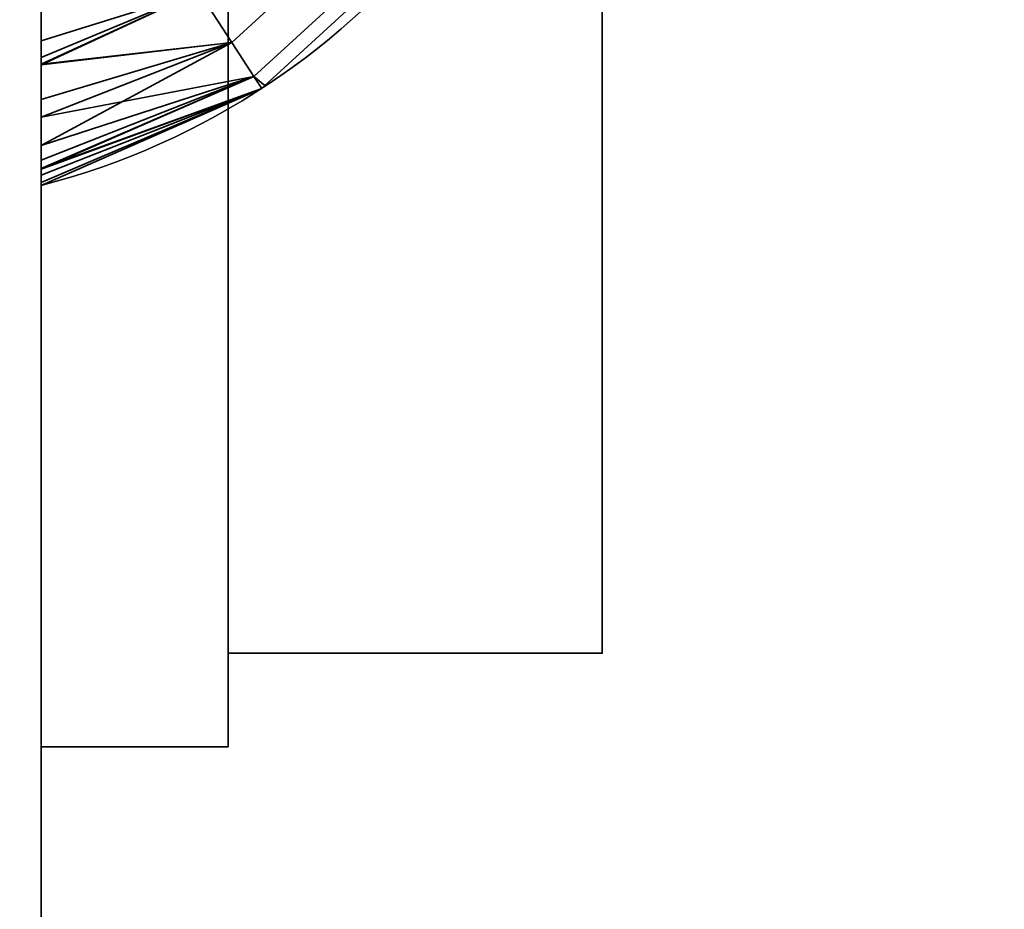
# Model space of a CAD drawing. Header units: millimetres. Extents: x -603 to 3703, y -115 to 249.
# Tile 249 of 256: x 434.39 to 439.65, y -27.67 to -22.91. Entities that reach past the tile are written whole.
import ezdxf

# ---------------------------------------------------------------- set-up
doc = ezdxf.new("R2010")
doc.units = ezdxf.units.MM
doc.layers.add('151', color=7, linetype='Continuous', true_color=0xffffff)

# ---------------------------------------------------------------- blocks, each defined once
blk = doc.blocks.new('UG_SURFACE_070')
at = {"layer": '151', "color": 252, "linetype": 'Continuous', "lineweight": 35}
for points in [[(434.2716, -7.8, 1529.3981), (434.2716, -31.8, 1529.3981), (434.5, -31.8, 1528.25), (434.5, -7.8, 1528.25)], [(434.5, -7.8, 1495.25), (434.5, -31.8, 1495.25), (434.2716, -31.8, 1494.102), (434.2716, -7.8, 1494.102)], [(434.5, -22.7554, 1524.75), (434.5, -16.8446, 1524.75), (434.5, -7.8, 1528.25), (434.5, -31.8, 1528.25)], [(434.5, -31.8, 1495.25), (434.5, -7.8, 1495.25), (434.5, -16.8446, 1498.75), (434.5, -22.7554, 1498.75)], [(434.5, -22.7554, 1502.75), (434.5, -16.8446, 1502.75), (434.5, -12.8, 1504.75), (434.5, -26.8, 1504.75)], [(434.5, -26.8, 1518.75), (434.5, -12.8, 1518.75), (434.5, -16.8446, 1520.75), (434.5, -22.7554, 1520.75)], [(435.5, -12.8, 1518.75), (434.5, -12.8, 1518.75), (434.5, -26.8, 1518.75), (435.5, -26.8, 1518.75)], [(435.5, -26.8, 1504.75), (434.5, -26.8, 1504.75), (434.5, -12.8, 1504.75), (435.5, -12.8, 1504.75)], [(435.5, -12.8, 1518.75), (435.5, -26.8, 1518.75), (435.5, -26.3, 1516.25), (435.5, -13.3, 1516.25)], [(435.5, -26.8, 1504.75), (435.5, -12.8, 1504.75), (435.5, -13.3, 1507.25), (435.5, -26.3, 1507.25)], [(435.5, -26.3, 1516.25), (437.5, -26.3, 1516.25), (437.5, -13.3, 1516.25), (435.5, -13.3, 1516.25)], [(435.5, -13.3, 1507.25), (437.5, -13.3, 1507.25), (437.5, -26.3, 1507.25), (435.5, -26.3, 1507.25)], [(437.5, -13.3, 1516.25), (437.5, -26.3, 1516.25), (437.5, -20.4237, 1514.6844), (437.5, -19.1763, 1514.6844)], [(437.5, -26.3, 1507.25), (437.5, -13.3, 1507.25), (437.5, -19.8, 1508.75), (437.5, -21.0202, 1509.0094)], [(437.5, -26.3, 1516.25), (437.5, -21.5634, 1514.1771), (437.5, -20.4237, 1514.6844)], [(437.5, -26.3, 1507.25), (437.5, -21.0202, 1509.0094), (437.5, -22.0294, 1509.7426)], [(437.5, -26.3, 1516.25), (437.5, -22.3981, 1513.25), (437.5, -21.5634, 1514.1771)], [(435.52, -23.0354, 1502.4571), (436.4217, -22.2087, 1502.4571), (436.166, -22.009, 1502.6739), (435.3432, -22.7634, 1502.6739)], [(436.4217, -22.2087, 1499.0429), (435.52, -23.0354, 1499.0429), (435.3432, -22.7634, 1498.8261), (436.166, -22.009, 1498.8261)], [(436.4217, -22.2087, 1521.0429), (435.52, -23.0354, 1521.0429), (435.3432, -22.7634, 1520.8261), (436.166, -22.009, 1520.8261)], [(435.52, -23.0354, 1524.4571), (436.4217, -22.2087, 1524.4571), (436.166, -22.009, 1524.6739), (435.3432, -22.7634, 1524.6739)], [(437.5, -26.3, 1507.25), (437.5, -22.0294, 1509.7426), (437.5, -22.6532, 1510.8229)], [(435.6382, -23.2172, 1502.1327), (436.5926, -22.3421, 1502.1327), (436.4217, -22.2087, 1502.4571), (435.52, -23.0354, 1502.4571)], [(436.5926, -22.3421, 1499.3674), (435.6382, -23.2172, 1499.3674), (435.52, -23.0354, 1499.0429), (436.4217, -22.2087, 1499.0429)], [(436.5926, -22.3421, 1521.3673), (435.6382, -23.2172, 1521.3673), (435.52, -23.0354, 1521.0429), (436.4217, -22.2087, 1521.0429)], [(435.6382, -23.2172, 1524.1327), (436.5926, -22.3421, 1524.1327), (436.4217, -22.2087, 1524.4571), (435.52, -23.0354, 1524.4571)], [(435.6969, -23.2652, 1501.75), (436.6526, -22.389, 1501.75), (436.5926, -22.3421, 1502.1327), (435.6382, -23.2172, 1502.1327)], [(435.6382, -23.2172, 1499.3674), (436.5926, -22.3421, 1499.3674), (436.6526, -22.389, 1499.75), (435.6969, -23.2652, 1499.75)], [(435.6382, -23.2172, 1521.3673), (436.5926, -22.3421, 1521.3673), (436.6526, -22.389, 1521.75), (435.6969, -23.2652, 1521.75)], [(435.6969, -23.2652, 1523.7499), (436.6526, -22.389, 1523.7499), (436.5926, -22.3421, 1524.1327), (435.6382, -23.2172, 1524.1327)], [(436.6526, -22.389, 1523.7499), (435.6969, -23.2652, 1523.7499), (435.6969, -23.2652, 1521.75), (436.6526, -22.389, 1521.75)], [(436.6526, -22.389, 1501.75), (435.6969, -23.2652, 1501.75), (435.6969, -23.2652, 1499.75), (436.6526, -22.389, 1499.75)], [(437.5, -22.7836, 1512.0636), (437.5, -22.3981, 1513.25), (437.5, -26.3, 1516.25)], [(437.5, -22.6532, 1510.8229), (437.5, -22.7836, 1512.0636), (437.5, -26.3, 1516.25), (437.5, -26.3, 1507.25)], [(434.5, -31.8, 1528.25), (434.5, -23.0277, 1524.7161), (434.5, -22.7554, 1524.75)], [(434.5, -26.8, 1504.75), (434.5, -23.0277, 1502.7162), (434.5, -22.7554, 1502.75)], [(434.5, -22.7554, 1520.75), (434.5, -23.1155, 1520.8101), (434.5, -26.8, 1518.75)], [(434.5, -22.7554, 1498.75), (434.5, -23.1155, 1498.8102), (434.5, -31.8, 1495.25)], [(434.5, -22.7554, 1502.75), (434.5, -23.0277, 1502.7162), (435.3432, -22.7634, 1502.6739)], [(435.3432, -22.7634, 1498.8261), (434.5, -23.1155, 1498.8102), (434.5, -22.7554, 1498.75)], [(435.3432, -22.7634, 1520.8261), (434.5, -23.1155, 1520.8101), (434.5, -22.7554, 1520.75)], [(434.5, -22.7554, 1524.75), (434.5, -23.0277, 1524.7161), (435.3432, -22.7634, 1524.6739)], [(435.52, -23.0354, 1502.4571), (435.3432, -22.7634, 1502.6739), (434.5, -23.1523, 1502.6622)], [(434.5, -23.0277, 1502.7162), (434.5, -23.1523, 1502.6622), (435.3432, -22.7634, 1502.6739)], [(435.3432, -22.7634, 1498.8261), (434.5, -23.1547, 1498.832), (434.5, -23.1155, 1498.8102)], [(434.5, -23.1547, 1498.832), (435.3432, -22.7634, 1498.8261), (435.52, -23.0354, 1499.0429)], [(435.3432, -22.7634, 1520.8261), (434.5, -23.1547, 1520.8319), (434.5, -23.1155, 1520.8101)], [(434.5, -23.1547, 1520.8319), (435.3432, -22.7634, 1520.8261), (435.52, -23.0354, 1521.0429)], [(435.52, -23.0354, 1524.4571), (435.3432, -22.7634, 1524.6739), (434.5, -23.1523, 1524.6621)], [(434.5, -23.0277, 1524.7161), (434.5, -23.1523, 1524.6621), (435.3432, -22.7634, 1524.6739)], [(434.5, -23.1523, 1524.6621), (434.5, -23.0277, 1524.7161), (434.5, -31.8, 1528.25)], [(434.5, -23.1523, 1502.6622), (434.5, -23.0277, 1502.7162), (434.5, -26.8, 1504.75)], [(434.5, -23.1523, 1502.6622), (434.5, -23.3406, 1502.5805), (435.52, -23.0354, 1502.4571)], [(435.6382, -23.2172, 1502.1327), (435.52, -23.0354, 1502.4571), (434.5, -23.5862, 1502.3588)], [(434.5, -23.3406, 1502.5805), (434.5, -23.5862, 1502.3588), (435.52, -23.0354, 1502.4571)], [(435.52, -23.0354, 1499.0429), (434.5, -23.435, 1498.988), (434.5, -23.1547, 1498.832)], [(434.5, -23.435, 1498.988), (435.52, -23.0354, 1499.0429), (435.6382, -23.2172, 1499.3674)], [(435.52, -23.0354, 1521.0429), (434.5, -23.435, 1520.9881), (434.5, -23.1547, 1520.8319)], [(434.5, -23.435, 1520.9881), (435.52, -23.0354, 1521.0429), (435.6382, -23.2172, 1521.3673)], [(434.5, -23.1523, 1524.6621), (434.5, -23.3406, 1524.5805), (435.52, -23.0354, 1524.4571)], [(435.6382, -23.2172, 1524.1327), (435.52, -23.0354, 1524.4571), (434.5, -23.5862, 1524.3587)], [(434.5, -23.3406, 1524.5805), (434.5, -23.5862, 1524.3587), (435.52, -23.0354, 1524.4571)], [(434.5, -26.8, 1518.75), (434.5, -23.1155, 1520.8101), (434.5, -23.1547, 1520.8319)], [(434.5, -31.8, 1495.25), (434.5, -23.1155, 1498.8102), (434.5, -23.1547, 1498.832)], [(434.5, -31.8, 1528.25), (434.5, -23.3406, 1524.5805), (434.5, -23.1523, 1524.6621)], [(434.5, -26.8, 1504.75), (434.5, -23.3406, 1502.5805), (434.5, -23.1523, 1502.6622)], [(434.5, -23.1547, 1520.8319), (434.5, -23.435, 1520.9881), (434.5, -26.8, 1518.75)], [(434.5, -23.1547, 1498.832), (434.5, -23.435, 1498.988), (434.5, -31.8, 1495.25)], [(435.6796, -23.281, 1501.75), (435.6382, -23.2172, 1502.1327), (434.5, -23.7136, 1502.1287)], [(434.5, -23.5862, 1502.3588), (434.5, -23.7136, 1502.1287), (435.6382, -23.2172, 1502.1327)], [(435.6382, -23.2172, 1499.3674), (434.5, -23.6642, 1499.2547), (434.5, -23.435, 1498.988)], [(435.6382, -23.2172, 1499.3674), (434.5, -23.7084, 1499.3719), (434.5, -23.6642, 1499.2547)], [(434.5, -23.7084, 1499.3719), (435.6382, -23.2172, 1499.3674), (435.6796, -23.281, 1499.75)], [(435.6382, -23.2172, 1521.3673), (434.5, -23.6642, 1521.2547), (434.5, -23.435, 1520.9881)], [(435.6382, -23.2172, 1521.3673), (434.5, -23.7084, 1521.3718), (434.5, -23.6642, 1521.2547)], [(434.5, -23.7084, 1521.3718), (435.6382, -23.2172, 1521.3673), (435.6796, -23.281, 1521.75)], [(435.6796, -23.281, 1523.7499), (435.6382, -23.2172, 1524.1327), (434.5, -23.7136, 1524.1288)], [(434.5, -23.5862, 1524.3587), (434.5, -23.7136, 1524.1288), (435.6382, -23.2172, 1524.1327)], [(435.6382, -23.2172, 1502.1327), (435.6796, -23.281, 1501.75), (435.6969, -23.2652, 1501.75)], [(435.6969, -23.2652, 1499.75), (435.6796, -23.281, 1499.75), (435.6382, -23.2172, 1499.3674)], [(435.6969, -23.2652, 1521.75), (435.6796, -23.281, 1521.75), (435.6382, -23.2172, 1521.3673)], [(435.6382, -23.2172, 1524.1327), (435.6796, -23.281, 1523.7499), (435.6969, -23.2652, 1523.7499)], [(435.6796, -23.281, 1521.75), (435.6969, -23.2652, 1521.75), (435.6969, -23.2652, 1523.7499), (435.6796, -23.281, 1523.7499)], [(435.6796, -23.281, 1499.75), (435.6969, -23.2652, 1499.75), (435.6969, -23.2652, 1501.75), (435.6796, -23.281, 1501.75)], [(434.5, -23.7136, 1502.1287), (434.5, -23.7448, 1502.0726), (435.6796, -23.281, 1501.75)], [(434.5, -23.7448, 1502.0726), (434.5, -23.8, 1501.75), (435.6796, -23.281, 1501.75)], [(435.6796, -23.281, 1499.75), (434.5, -23.7832, 1499.5703), (434.5, -23.7084, 1499.3719)], [(435.6796, -23.281, 1499.75), (434.5, -23.8, 1499.75), (434.5, -23.7832, 1499.5703)], [(435.6796, -23.281, 1521.75), (434.5, -23.7832, 1521.5702), (434.5, -23.7084, 1521.3718)], [(435.6796, -23.281, 1521.75), (434.5, -23.8, 1521.75), (434.5, -23.7832, 1521.5702)], [(434.5, -23.7136, 1524.1288), (434.5, -23.7448, 1524.0726), (435.6796, -23.281, 1523.7499)], [(434.5, -23.7448, 1524.0726), (434.5, -23.8, 1523.7499), (435.6796, -23.281, 1523.7499)], [(435.6796, -23.281, 1523.7499), (434.5, -23.8, 1523.7499), (434.5, -23.8, 1521.75), (435.6796, -23.281, 1521.75)], [(435.6796, -23.281, 1501.75), (434.5, -23.8, 1501.75), (434.5, -23.8, 1499.75), (435.6796, -23.281, 1499.75)], [(434.5, -31.8, 1528.25), (434.5, -23.5862, 1524.3587), (434.5, -23.3406, 1524.5805)], [(434.5, -26.8, 1504.75), (434.5, -23.5862, 1502.3588), (434.5, -23.3406, 1502.5805)], [(434.5, -26.8, 1518.75), (434.5, -23.435, 1520.9881), (434.5, -23.6642, 1521.2547)], [(434.5, -31.8, 1495.25), (434.5, -23.435, 1498.988), (434.5, -23.6642, 1499.2547)], [(434.5, -23.7136, 1524.1288), (434.5, -23.5862, 1524.3587), (434.5, -31.8, 1528.25)], [(434.5, -23.7136, 1502.1287), (434.5, -23.5862, 1502.3588), (434.5, -26.8, 1504.75)], [(434.5, -26.8, 1518.75), (434.5, -23.6642, 1521.2547), (434.5, -23.7084, 1521.3718)], [(434.5, -31.8, 1495.25), (434.5, -23.6642, 1499.2547), (434.5, -23.7084, 1499.3719)], [(434.5, -23.7084, 1521.3718), (434.5, -23.7832, 1521.5702), (434.5, -26.8, 1518.75)], [(434.5, -23.7084, 1499.3719), (434.5, -23.7832, 1499.5703), (434.5, -31.8, 1495.25)], [(434.5, -31.8, 1528.25), (434.5, -23.7448, 1524.0726), (434.5, -23.7136, 1524.1288)], [(434.5, -26.8, 1504.75), (434.5, -23.7448, 1502.0726), (434.5, -23.7136, 1502.1287)], [(434.5, -23.8, 1523.7499), (434.5, -23.7448, 1524.0726), (434.5, -31.8, 1528.25)], [(434.5, -23.8, 1501.75), (434.5, -23.7448, 1502.0726), (434.5, -26.8, 1504.75)], [(434.5, -31.8, 1528.25), (434.5, -26.8, 1518.75), (434.5, -23.7832, 1521.5702), (434.5, -23.8, 1521.75)], [(434.5, -31.8, 1495.25), (434.5, -23.7832, 1499.5703), (434.5, -23.8, 1499.75)], [(434.5, -23.8, 1521.75), (434.5, -23.8, 1523.7499), (434.5, -31.8, 1528.25)], [(434.5, -23.8, 1499.75), (434.5, -23.8, 1501.75), (434.5, -26.8, 1504.75), (434.5, -31.8, 1495.25)], [(435.5, -26.8, 1518.75), (435.5, -26.8, 1504.75), (435.5, -26.3, 1507.25), (435.5, -26.3, 1516.25)], [(435.5, -26.3, 1507.25), (437.5, -26.3, 1507.25), (437.5, -26.3, 1516.25), (435.5, -26.3, 1516.25)], [(434.5, -31.8, 1528.25), (434.5, -31.8, 1495.25), (434.5, -26.8, 1504.75), (434.5, -26.8, 1518.75)], [(435.5, -26.8, 1518.75), (434.5, -26.8, 1518.75), (434.5, -26.8, 1504.75), (435.5, -26.8, 1504.75)]]:
    blk.add_3dface(points, dxfattribs=at)
blk = doc.blocks.new('UG_SURFACE_074')
at = {"layer": '151', "color": 252, "linetype": 'Continuous', "lineweight": 35}
for points in [[(-468, -13.3, 2075.2499), (-468, -30.22, 2075.2499), (468, -30.22, 2075.2499), (468, -13.3, 2075.2499)], [(-466.5, -13.3, 2073.75), (466.5, -13.3, 2073.75), (466.5, -30.22, 2073.75), (-466.5, -30.22, 2073.75)]]:
    blk.add_3dface(points, dxfattribs=at)
blk = doc.blocks.new('UG_SURFACE_077')
at = {"layer": '151', "color": 252, "linetype": 'Continuous', "lineweight": 35}
for points in [[(434.2716, -7.8, 344.3981), (434.2716, -31.8, 344.3981), (434.5, -31.8, 343.25), (434.5, -7.8, 343.25)], [(434.5, -7.8, 310.25), (434.5, -31.8, 310.25), (434.2716, -31.8, 309.1019), (434.2716, -7.8, 309.1019)], [(434.5, -22.7554, 339.75), (434.5, -16.8446, 339.75), (434.5, -7.8, 343.25), (434.5, -31.8, 343.25)], [(434.5, -31.8, 310.25), (434.5, -7.8, 310.25), (434.5, -16.8446, 313.75), (434.5, -22.7554, 313.75)], [(434.5, -22.7554, 317.75), (434.5, -16.8446, 317.75), (434.5, -12.8, 319.75), (434.5, -26.8, 319.75)], [(434.5, -26.8, 333.75), (434.5, -12.8, 333.75), (434.5, -16.8446, 335.75), (434.5, -22.7554, 335.75)], [(435.5, -12.8, 333.75), (434.5, -12.8, 333.75), (434.5, -26.8, 333.75), (435.5, -26.8, 333.75)], [(435.5, -26.8, 319.75), (434.5, -26.8, 319.75), (434.5, -12.8, 319.75), (435.5, -12.8, 319.75)], [(435.5, -12.8, 333.75), (435.5, -26.8, 333.75), (435.5, -26.3, 331.25), (435.5, -13.3, 331.25)], [(435.5, -26.8, 319.75), (435.5, -12.8, 319.75), (435.5, -13.3, 322.25), (435.5, -26.3, 322.25)], [(435.5, -26.3, 331.25), (437.5, -26.3, 331.25), (437.5, -13.3, 331.25), (435.5, -13.3, 331.25)], [(435.5, -13.3, 322.25), (437.5, -13.3, 322.25), (437.5, -26.3, 322.25), (435.5, -26.3, 322.25)], [(437.5, -20.4237, 329.6844), (437.5, -19.1763, 329.6844), (437.5, -13.3, 331.25), (437.5, -26.3, 331.25)], [(437.5, -26.3, 322.25), (437.5, -13.3, 322.25), (437.5, -19.8, 323.75), (437.5, -21.0202, 324.0094)], [(437.5, -26.3, 331.25), (437.5, -21.5634, 329.1771), (437.5, -20.4237, 329.6844)], [(437.5, -26.3, 322.25), (437.5, -21.0202, 324.0094), (437.5, -22.0294, 324.7426)], [(437.5, -22.3981, 328.25), (437.5, -21.5634, 329.1771), (437.5, -26.3, 331.25)], [(435.52, -23.0354, 317.4571), (436.4217, -22.2087, 317.4571), (436.166, -22.009, 317.6739), (435.3432, -22.7634, 317.6739)], [(436.4217, -22.2087, 314.0429), (435.52, -23.0354, 314.0429), (435.3432, -22.7634, 313.8261), (436.166, -22.009, 313.8261)], [(436.4217, -22.2087, 336.0429), (435.52, -23.0354, 336.0429), (435.3432, -22.7634, 335.8261), (436.166, -22.009, 335.8261)], [(435.52, -23.0354, 339.4571), (436.4217, -22.2087, 339.4571), (436.166, -22.009, 339.6739), (435.3432, -22.7634, 339.6739)], [(437.5, -22.0294, 324.7426), (437.5, -22.6532, 325.8229), (437.5, -26.3, 322.25)], [(435.6382, -23.2172, 317.1327), (436.5926, -22.3421, 317.1327), (436.4217, -22.2087, 317.4571), (435.52, -23.0354, 317.4571)], [(436.5926, -22.3421, 314.3673), (435.6382, -23.2172, 314.3673), (435.52, -23.0354, 314.0429), (436.4217, -22.2087, 314.0429)], [(436.5926, -22.3421, 336.3673), (435.6382, -23.2172, 336.3673), (435.52, -23.0354, 336.0429), (436.4217, -22.2087, 336.0429)], [(435.6382, -23.2172, 339.1327), (436.5926, -22.3421, 339.1327), (436.4217, -22.2087, 339.4571), (435.52, -23.0354, 339.4571)], [(435.6969, -23.2652, 316.75), (436.6526, -22.389, 316.75), (436.5926, -22.3421, 317.1327), (435.6382, -23.2172, 317.1327)], [(435.6382, -23.2172, 314.3673), (436.5926, -22.3421, 314.3673), (436.6526, -22.389, 314.75), (435.6969, -23.2652, 314.75)], [(435.6382, -23.2172, 336.3673), (436.5926, -22.3421, 336.3673), (436.6526, -22.389, 336.75), (435.6969, -23.2652, 336.75)], [(435.6969, -23.2652, 338.75), (436.6526, -22.389, 338.75), (436.5926, -22.3421, 339.1327), (435.6382, -23.2172, 339.1327)], [(436.6526, -22.389, 338.75), (435.6969, -23.2652, 338.75), (435.6969, -23.2652, 336.75), (436.6526, -22.389, 336.75)], [(436.6526, -22.389, 316.75), (435.6969, -23.2652, 316.75), (435.6969, -23.2652, 314.75), (436.6526, -22.389, 314.75)], [(437.5, -26.3, 331.25), (437.5, -22.7836, 327.0636), (437.5, -22.3981, 328.25)], [(437.5, -26.3, 331.25), (437.5, -26.3, 322.25), (437.5, -22.6532, 325.8229), (437.5, -22.7836, 327.0636)], [(434.5, -31.8, 343.25), (434.5, -23.0277, 339.7161), (434.5, -22.7554, 339.75)], [(434.5, -26.8, 319.75), (434.5, -23.0277, 317.7162), (434.5, -22.7554, 317.75)], [(434.5, -22.7554, 335.75), (434.5, -23.1155, 335.8102), (434.5, -26.8, 333.75)], [(434.5, -22.7554, 313.75), (434.5, -23.1155, 313.8102), (434.5, -31.8, 310.25)], [(434.5, -22.7554, 317.75), (434.5, -23.0277, 317.7162), (435.3432, -22.7634, 317.6739)], [(435.3432, -22.7634, 313.8261), (434.5, -23.1155, 313.8102), (434.5, -22.7554, 313.75)], [(435.3432, -22.7634, 335.8261), (434.5, -23.1155, 335.8102), (434.5, -22.7554, 335.75)], [(434.5, -22.7554, 339.75), (434.5, -23.0277, 339.7161), (435.3432, -22.7634, 339.6739)], [(435.52, -23.0354, 317.4571), (435.3432, -22.7634, 317.6739), (434.5, -23.1523, 317.6621)], [(434.5, -23.0277, 317.7162), (434.5, -23.1523, 317.6621), (435.3432, -22.7634, 317.6739)], [(435.3432, -22.7634, 313.8261), (434.5, -23.1547, 313.832), (434.5, -23.1155, 313.8102)], [(434.5, -23.1547, 313.832), (435.3432, -22.7634, 313.8261), (435.52, -23.0354, 314.0429)], [(435.3432, -22.7634, 335.8261), (434.5, -23.1547, 335.832), (434.5, -23.1155, 335.8102)], [(434.5, -23.1547, 335.832), (435.3432, -22.7634, 335.8261), (435.52, -23.0354, 336.0429)], [(435.52, -23.0354, 339.4571), (435.3432, -22.7634, 339.6739), (434.5, -23.1523, 339.6621)], [(434.5, -23.0277, 339.7161), (434.5, -23.1523, 339.6621), (435.3432, -22.7634, 339.6739)], [(434.5, -23.1523, 339.6621), (434.5, -23.0277, 339.7161), (434.5, -31.8, 343.25)], [(434.5, -23.1523, 317.6621), (434.5, -23.0277, 317.7162), (434.5, -26.8, 319.75)], [(434.5, -23.1523, 317.6621), (434.5, -23.3406, 317.5805), (435.52, -23.0354, 317.4571)], [(435.6382, -23.2172, 317.1327), (435.52, -23.0354, 317.4571), (434.5, -23.5862, 317.3588)], [(434.5, -23.3406, 317.5805), (434.5, -23.5862, 317.3588), (435.52, -23.0354, 317.4571)], [(435.52, -23.0354, 314.0429), (434.5, -23.435, 313.9881), (434.5, -23.1547, 313.832)], [(434.5, -23.435, 313.9881), (435.52, -23.0354, 314.0429), (435.6382, -23.2172, 314.3673)], [(435.52, -23.0354, 336.0429), (434.5, -23.435, 335.9881), (434.5, -23.1547, 335.832)], [(434.5, -23.435, 335.9881), (435.52, -23.0354, 336.0429), (435.6382, -23.2172, 336.3673)], [(434.5, -23.1523, 339.6621), (434.5, -23.3406, 339.5805), (435.52, -23.0354, 339.4571)], [(435.6382, -23.2172, 339.1327), (435.52, -23.0354, 339.4571), (434.5, -23.5862, 339.3587)], [(434.5, -23.3406, 339.5805), (434.5, -23.5862, 339.3587), (435.52, -23.0354, 339.4571)], [(434.5, -26.8, 333.75), (434.5, -23.1155, 335.8102), (434.5, -23.1547, 335.832)], [(434.5, -31.8, 310.25), (434.5, -23.1155, 313.8102), (434.5, -23.1547, 313.832)], [(434.5, -31.8, 343.25), (434.5, -23.3406, 339.5805), (434.5, -23.1523, 339.6621)], [(434.5, -26.8, 319.75), (434.5, -23.3406, 317.5805), (434.5, -23.1523, 317.6621)], [(434.5, -23.1547, 335.832), (434.5, -23.435, 335.9881), (434.5, -26.8, 333.75)], [(434.5, -23.1547, 313.832), (434.5, -23.435, 313.9881), (434.5, -31.8, 310.25)], [(435.6796, -23.281, 316.75), (435.6382, -23.2172, 317.1327), (434.5, -23.7136, 317.1287)], [(434.5, -23.5862, 317.3588), (434.5, -23.7136, 317.1287), (435.6382, -23.2172, 317.1327)], [(435.6382, -23.2172, 314.3673), (434.5, -23.6642, 314.2546), (434.5, -23.435, 313.9881)], [(435.6382, -23.2172, 314.3673), (434.5, -23.7084, 314.3719), (434.5, -23.6642, 314.2546)], [(434.5, -23.7084, 314.3719), (435.6382, -23.2172, 314.3673), (435.6796, -23.281, 314.75)], [(435.6382, -23.2172, 336.3673), (434.5, -23.6642, 336.2547), (434.5, -23.435, 335.9881)], [(435.6382, -23.2172, 336.3673), (434.5, -23.7084, 336.3718), (434.5, -23.6642, 336.2547)], [(434.5, -23.7084, 336.3718), (435.6382, -23.2172, 336.3673), (435.6796, -23.281, 336.75)], [(435.6796, -23.281, 338.75), (435.6382, -23.2172, 339.1327), (434.5, -23.7136, 339.1287)], [(434.5, -23.5862, 339.3587), (434.5, -23.7136, 339.1287), (435.6382, -23.2172, 339.1327)], [(435.6382, -23.2172, 317.1327), (435.6796, -23.281, 316.75), (435.6969, -23.2652, 316.75)], [(435.6969, -23.2652, 314.75), (435.6796, -23.281, 314.75), (435.6382, -23.2172, 314.3673)], [(435.6969, -23.2652, 336.75), (435.6796, -23.281, 336.75), (435.6382, -23.2172, 336.3673)], [(435.6382, -23.2172, 339.1327), (435.6796, -23.281, 338.75), (435.6969, -23.2652, 338.75)], [(435.6796, -23.281, 336.75), (435.6969, -23.2652, 336.75), (435.6969, -23.2652, 338.75), (435.6796, -23.281, 338.75)], [(435.6796, -23.281, 314.75), (435.6969, -23.2652, 314.75), (435.6969, -23.2652, 316.75), (435.6796, -23.281, 316.75)], [(434.5, -23.7136, 317.1287), (434.5, -23.7448, 317.0726), (435.6796, -23.281, 316.75)], [(434.5, -23.7448, 317.0726), (434.5, -23.8, 316.75), (435.6796, -23.281, 316.75)], [(435.6796, -23.281, 314.75), (434.5, -23.7832, 314.5702), (434.5, -23.7084, 314.3719)], [(435.6796, -23.281, 314.75), (434.5, -23.8, 314.75), (434.5, -23.7832, 314.5702)], [(435.6796, -23.281, 336.75), (434.5, -23.7832, 336.5702), (434.5, -23.7084, 336.3718)], [(435.6796, -23.281, 336.75), (434.5, -23.8, 336.75), (434.5, -23.7832, 336.5702)], [(434.5, -23.7136, 339.1287), (434.5, -23.7448, 339.0726), (435.6796, -23.281, 338.75)], [(434.5, -23.7448, 339.0726), (434.5, -23.8, 338.75), (435.6796, -23.281, 338.75)], [(435.6796, -23.281, 338.75), (434.5, -23.8, 338.75), (434.5, -23.8, 336.75), (435.6796, -23.281, 336.75)], [(435.6796, -23.281, 316.75), (434.5, -23.8, 316.75), (434.5, -23.8, 314.75), (435.6796, -23.281, 314.75)], [(434.5, -31.8, 343.25), (434.5, -23.5862, 339.3587), (434.5, -23.3406, 339.5805)], [(434.5, -26.8, 319.75), (434.5, -23.5862, 317.3588), (434.5, -23.3406, 317.5805)], [(434.5, -26.8, 333.75), (434.5, -23.435, 335.9881), (434.5, -23.6642, 336.2547)], [(434.5, -31.8, 310.25), (434.5, -23.435, 313.9881), (434.5, -23.6642, 314.2546)], [(434.5, -23.7136, 339.1287), (434.5, -23.5862, 339.3587), (434.5, -31.8, 343.25)], [(434.5, -23.7136, 317.1287), (434.5, -23.5862, 317.3588), (434.5, -26.8, 319.75)], [(434.5, -26.8, 333.75), (434.5, -23.6642, 336.2547), (434.5, -23.7084, 336.3718)], [(434.5, -31.8, 310.25), (434.5, -23.6642, 314.2546), (434.5, -23.7084, 314.3719)], [(434.5, -23.7084, 336.3718), (434.5, -23.7832, 336.5702), (434.5, -26.8, 333.75)], [(434.5, -23.7084, 314.3719), (434.5, -23.7832, 314.5702), (434.5, -31.8, 310.25)], [(434.5, -31.8, 343.25), (434.5, -23.7448, 339.0726), (434.5, -23.7136, 339.1287)], [(434.5, -26.8, 319.75), (434.5, -23.7448, 317.0726), (434.5, -23.7136, 317.1287)], [(434.5, -23.8, 338.75), (434.5, -23.7448, 339.0726), (434.5, -31.8, 343.25)], [(434.5, -23.8, 316.75), (434.5, -23.7448, 317.0726), (434.5, -26.8, 319.75)], [(434.5, -31.8, 343.25), (434.5, -26.8, 333.75), (434.5, -23.7832, 336.5702), (434.5, -23.8, 336.75)], [(434.5, -31.8, 310.25), (434.5, -23.7832, 314.5702), (434.5, -23.8, 314.75)], [(434.5, -23.8, 336.75), (434.5, -23.8, 338.75), (434.5, -31.8, 343.25)], [(434.5, -23.8, 314.75), (434.5, -23.8, 316.75), (434.5, -26.8, 319.75), (434.5, -31.8, 310.25)], [(435.5, -26.8, 333.75), (435.5, -26.8, 319.75), (435.5, -26.3, 322.25), (435.5, -26.3, 331.25)], [(435.5, -26.3, 322.25), (437.5, -26.3, 322.25), (437.5, -26.3, 331.25), (435.5, -26.3, 331.25)], [(434.5, -31.8, 343.25), (434.5, -31.8, 310.25), (434.5, -26.8, 319.75), (434.5, -26.8, 333.75)], [(435.5, -26.8, 333.75), (434.5, -26.8, 333.75), (434.5, -26.8, 319.75), (435.5, -26.8, 319.75)]]:
    blk.add_3dface(points, dxfattribs=at)
blk = doc.blocks.new('UG_SURFACE_080')
at = {"layer": '151', "color": 252, "linetype": 'Continuous', "lineweight": 35}
for points in [[(434.2716, -7.8, 1779.3981), (434.2716, -31.8, 1779.3981), (434.5, -31.8, 1778.25), (434.5, -7.8, 1778.25)], [(434.5, -7.8, 1745.25), (434.5, -31.8, 1745.25), (434.2716, -31.8, 1744.102), (434.2716, -7.8, 1744.102)], [(434.5, -22.7554, 1774.75), (434.5, -16.8446, 1774.75), (434.5, -7.8, 1778.25), (434.5, -31.8, 1778.25)], [(434.5, -31.8, 1745.25), (434.5, -7.8, 1745.25), (434.5, -16.8446, 1748.75), (434.5, -22.7554, 1748.75)], [(434.5, -22.7554, 1752.75), (434.5, -16.8446, 1752.75), (434.5, -12.8, 1754.75), (434.5, -26.8, 1754.75)], [(434.5, -26.8, 1768.75), (434.5, -12.8, 1768.75), (434.5, -16.8446, 1770.75), (434.5, -22.7554, 1770.75)], [(435.5, -12.8, 1768.75), (434.5, -12.8, 1768.75), (434.5, -26.8, 1768.75), (435.5, -26.8, 1768.75)], [(435.5, -26.8, 1754.75), (434.5, -26.8, 1754.75), (434.5, -12.8, 1754.75), (435.5, -12.8, 1754.75)], [(435.5, -12.8, 1768.75), (435.5, -26.8, 1768.75), (435.5, -26.3, 1766.25), (435.5, -13.3, 1766.25)], [(435.5, -26.8, 1754.75), (435.5, -12.8, 1754.75), (435.5, -13.3, 1757.25), (435.5, -26.3, 1757.25)], [(435.5, -26.3, 1766.25), (437.5, -26.3, 1766.25), (437.5, -13.3, 1766.25), (435.5, -13.3, 1766.25)], [(435.5, -13.3, 1757.25), (437.5, -13.3, 1757.25), (437.5, -26.3, 1757.25), (435.5, -26.3, 1757.25)], [(437.5, -13.3, 1766.25), (437.5, -26.3, 1766.25), (437.5, -20.4237, 1764.6844), (437.5, -19.1763, 1764.6844)], [(437.5, -26.3, 1757.25), (437.5, -13.3, 1757.25), (437.5, -19.8, 1758.75), (437.5, -21.0202, 1759.0094)], [(437.5, -26.3, 1766.25), (437.5, -21.5634, 1764.1771), (437.5, -20.4237, 1764.6844)], [(437.5, -26.3, 1757.25), (437.5, -21.0202, 1759.0094), (437.5, -22.0294, 1759.7426)], [(437.5, -26.3, 1766.25), (437.5, -22.3981, 1763.25), (437.5, -21.5634, 1764.1771)], [(435.52, -23.0354, 1752.4571), (436.4217, -22.2087, 1752.4571), (436.166, -22.009, 1752.6739), (435.3432, -22.7634, 1752.6739)], [(436.4217, -22.2087, 1749.0429), (435.52, -23.0354, 1749.0429), (435.3432, -22.7634, 1748.8261), (436.166, -22.009, 1748.8261)], [(436.4217, -22.2087, 1771.0429), (435.52, -23.0354, 1771.0429), (435.3432, -22.7634, 1770.8261), (436.166, -22.009, 1770.8261)], [(435.52, -23.0354, 1774.4571), (436.4217, -22.2087, 1774.4571), (436.166, -22.009, 1774.6739), (435.3432, -22.7634, 1774.6739)], [(437.5, -26.3, 1757.25), (437.5, -22.0294, 1759.7426), (437.5, -22.6532, 1760.8229)], [(435.6382, -23.2172, 1752.1327), (436.5926, -22.3421, 1752.1327), (436.4217, -22.2087, 1752.4571), (435.52, -23.0354, 1752.4571)], [(436.5926, -22.3421, 1749.3674), (435.6382, -23.2172, 1749.3674), (435.52, -23.0354, 1749.0429), (436.4217, -22.2087, 1749.0429)], [(436.5926, -22.3421, 1771.3673), (435.6382, -23.2172, 1771.3673), (435.52, -23.0354, 1771.0429), (436.4217, -22.2087, 1771.0429)], [(435.6382, -23.2172, 1774.1327), (436.5926, -22.3421, 1774.1327), (436.4217, -22.2087, 1774.4571), (435.52, -23.0354, 1774.4571)], [(435.6969, -23.2652, 1751.75), (436.6526, -22.389, 1751.75), (436.5926, -22.3421, 1752.1327), (435.6382, -23.2172, 1752.1327)], [(435.6382, -23.2172, 1749.3674), (436.5926, -22.3421, 1749.3674), (436.6526, -22.389, 1749.75), (435.6969, -23.2652, 1749.75)], [(435.6382, -23.2172, 1771.3673), (436.5926, -22.3421, 1771.3673), (436.6526, -22.389, 1771.75), (435.6969, -23.2652, 1771.75)], [(435.6969, -23.2652, 1773.7499), (436.6526, -22.389, 1773.7499), (436.5926, -22.3421, 1774.1327), (435.6382, -23.2172, 1774.1327)], [(436.6526, -22.389, 1773.7499), (435.6969, -23.2652, 1773.7499), (435.6969, -23.2652, 1771.75), (436.6526, -22.389, 1771.75)], [(436.6526, -22.389, 1751.75), (435.6969, -23.2652, 1751.75), (435.6969, -23.2652, 1749.75), (436.6526, -22.389, 1749.75)], [(437.5, -22.7836, 1762.0636), (437.5, -22.3981, 1763.25), (437.5, -26.3, 1766.25)], [(437.5, -22.6532, 1760.8229), (437.5, -22.7836, 1762.0636), (437.5, -26.3, 1766.25), (437.5, -26.3, 1757.25)], [(434.5, -31.8, 1778.25), (434.5, -23.0277, 1774.7161), (434.5, -22.7554, 1774.75)], [(434.5, -26.8, 1754.75), (434.5, -23.0277, 1752.7162), (434.5, -22.7554, 1752.75)], [(434.5, -22.7554, 1770.75), (434.5, -23.1155, 1770.8101), (434.5, -26.8, 1768.75)], [(434.5, -22.7554, 1748.75), (434.5, -23.1155, 1748.8102), (434.5, -31.8, 1745.25)], [(434.5, -22.7554, 1752.75), (434.5, -23.0277, 1752.7162), (435.3432, -22.7634, 1752.6739)], [(435.3432, -22.7634, 1748.8261), (434.5, -23.1155, 1748.8102), (434.5, -22.7554, 1748.75)], [(435.3432, -22.7634, 1770.8261), (434.5, -23.1155, 1770.8101), (434.5, -22.7554, 1770.75)], [(434.5, -22.7554, 1774.75), (434.5, -23.0277, 1774.7161), (435.3432, -22.7634, 1774.6739)], [(435.52, -23.0354, 1752.4571), (435.3432, -22.7634, 1752.6739), (434.5, -23.1523, 1752.6622)], [(434.5, -23.0277, 1752.7162), (434.5, -23.1523, 1752.6622), (435.3432, -22.7634, 1752.6739)], [(435.3432, -22.7634, 1748.8261), (434.5, -23.1547, 1748.832), (434.5, -23.1155, 1748.8102)], [(434.5, -23.1547, 1748.832), (435.3432, -22.7634, 1748.8261), (435.52, -23.0354, 1749.0429)], [(435.3432, -22.7634, 1770.8261), (434.5, -23.1547, 1770.8319), (434.5, -23.1155, 1770.8101)], [(434.5, -23.1547, 1770.8319), (435.3432, -22.7634, 1770.8261), (435.52, -23.0354, 1771.0429)], [(435.52, -23.0354, 1774.4571), (435.3432, -22.7634, 1774.6739), (434.5, -23.1523, 1774.6621)], [(434.5, -23.0277, 1774.7161), (434.5, -23.1523, 1774.6621), (435.3432, -22.7634, 1774.6739)], [(434.5, -23.1523, 1774.6621), (434.5, -23.0277, 1774.7161), (434.5, -31.8, 1778.25)], [(434.5, -23.1523, 1752.6622), (434.5, -23.0277, 1752.7162), (434.5, -26.8, 1754.75)], [(434.5, -23.1523, 1752.6622), (434.5, -23.3406, 1752.5805), (435.52, -23.0354, 1752.4571)], [(435.6382, -23.2172, 1752.1327), (435.52, -23.0354, 1752.4571), (434.5, -23.5862, 1752.3588)], [(434.5, -23.3406, 1752.5805), (434.5, -23.5862, 1752.3588), (435.52, -23.0354, 1752.4571)], [(435.52, -23.0354, 1749.0429), (434.5, -23.435, 1748.988), (434.5, -23.1547, 1748.832)], [(434.5, -23.435, 1748.988), (435.52, -23.0354, 1749.0429), (435.6382, -23.2172, 1749.3674)], [(435.52, -23.0354, 1771.0429), (434.5, -23.435, 1770.9881), (434.5, -23.1547, 1770.8319)], [(434.5, -23.435, 1770.9881), (435.52, -23.0354, 1771.0429), (435.6382, -23.2172, 1771.3673)], [(434.5, -23.1523, 1774.6621), (434.5, -23.3406, 1774.5805), (435.52, -23.0354, 1774.4571)], [(435.6382, -23.2172, 1774.1327), (435.52, -23.0354, 1774.4571), (434.5, -23.5862, 1774.3587)], [(434.5, -23.3406, 1774.5805), (434.5, -23.5862, 1774.3587), (435.52, -23.0354, 1774.4571)], [(434.5, -26.8, 1768.75), (434.5, -23.1155, 1770.8101), (434.5, -23.1547, 1770.8319)], [(434.5, -31.8, 1745.25), (434.5, -23.1155, 1748.8102), (434.5, -23.1547, 1748.832)], [(434.5, -31.8, 1778.25), (434.5, -23.3406, 1774.5805), (434.5, -23.1523, 1774.6621)], [(434.5, -26.8, 1754.75), (434.5, -23.3406, 1752.5805), (434.5, -23.1523, 1752.6622)], [(434.5, -23.1547, 1770.8319), (434.5, -23.435, 1770.9881), (434.5, -26.8, 1768.75)], [(434.5, -23.1547, 1748.832), (434.5, -23.435, 1748.988), (434.5, -31.8, 1745.25)], [(435.6796, -23.281, 1751.75), (435.6382, -23.2172, 1752.1327), (434.5, -23.7136, 1752.1287)], [(434.5, -23.5862, 1752.3588), (434.5, -23.7136, 1752.1287), (435.6382, -23.2172, 1752.1327)], [(435.6382, -23.2172, 1749.3674), (434.5, -23.6642, 1749.2547), (434.5, -23.435, 1748.988)], [(435.6382, -23.2172, 1749.3674), (434.5, -23.7084, 1749.3719), (434.5, -23.6642, 1749.2547)], [(434.5, -23.7084, 1749.3719), (435.6382, -23.2172, 1749.3674), (435.6796, -23.281, 1749.75)], [(435.6382, -23.2172, 1771.3673), (434.5, -23.6642, 1771.2547), (434.5, -23.435, 1770.9881)], [(435.6382, -23.2172, 1771.3673), (434.5, -23.7084, 1771.3718), (434.5, -23.6642, 1771.2547)], [(434.5, -23.7084, 1771.3718), (435.6382, -23.2172, 1771.3673), (435.6796, -23.281, 1771.75)], [(435.6796, -23.281, 1773.7499), (435.6382, -23.2172, 1774.1327), (434.5, -23.7136, 1774.1288)], [(434.5, -23.5862, 1774.3587), (434.5, -23.7136, 1774.1288), (435.6382, -23.2172, 1774.1327)], [(435.6382, -23.2172, 1752.1327), (435.6796, -23.281, 1751.75), (435.6969, -23.2652, 1751.75)], [(435.6969, -23.2652, 1749.75), (435.6796, -23.281, 1749.75), (435.6382, -23.2172, 1749.3674)], [(435.6969, -23.2652, 1771.75), (435.6796, -23.281, 1771.75), (435.6382, -23.2172, 1771.3673)], [(435.6382, -23.2172, 1774.1327), (435.6796, -23.281, 1773.7499), (435.6969, -23.2652, 1773.7499)], [(435.6796, -23.281, 1771.75), (435.6969, -23.2652, 1771.75), (435.6969, -23.2652, 1773.7499), (435.6796, -23.281, 1773.7499)], [(435.6796, -23.281, 1749.75), (435.6969, -23.2652, 1749.75), (435.6969, -23.2652, 1751.75), (435.6796, -23.281, 1751.75)], [(434.5, -23.7136, 1752.1287), (434.5, -23.7448, 1752.0726), (435.6796, -23.281, 1751.75)], [(434.5, -23.7448, 1752.0726), (434.5, -23.8, 1751.75), (435.6796, -23.281, 1751.75)], [(435.6796, -23.281, 1749.75), (434.5, -23.7832, 1749.5703), (434.5, -23.7084, 1749.3719)], [(435.6796, -23.281, 1749.75), (434.5, -23.8, 1749.75), (434.5, -23.7832, 1749.5703)], [(435.6796, -23.281, 1771.75), (434.5, -23.7832, 1771.5702), (434.5, -23.7084, 1771.3718)], [(435.6796, -23.281, 1771.75), (434.5, -23.8, 1771.75), (434.5, -23.7832, 1771.5702)], [(434.5, -23.7136, 1774.1288), (434.5, -23.7448, 1774.0726), (435.6796, -23.281, 1773.7499)], [(434.5, -23.7448, 1774.0726), (434.5, -23.8, 1773.7499), (435.6796, -23.281, 1773.7499)], [(435.6796, -23.281, 1773.7499), (434.5, -23.8, 1773.7499), (434.5, -23.8, 1771.75), (435.6796, -23.281, 1771.75)], [(435.6796, -23.281, 1751.75), (434.5, -23.8, 1751.75), (434.5, -23.8, 1749.75), (435.6796, -23.281, 1749.75)], [(434.5, -31.8, 1778.25), (434.5, -23.5862, 1774.3587), (434.5, -23.3406, 1774.5805)], [(434.5, -26.8, 1754.75), (434.5, -23.5862, 1752.3588), (434.5, -23.3406, 1752.5805)], [(434.5, -26.8, 1768.75), (434.5, -23.435, 1770.9881), (434.5, -23.6642, 1771.2547)], [(434.5, -31.8, 1745.25), (434.5, -23.435, 1748.988), (434.5, -23.6642, 1749.2547)], [(434.5, -23.7136, 1774.1288), (434.5, -23.5862, 1774.3587), (434.5, -31.8, 1778.25)], [(434.5, -23.7136, 1752.1287), (434.5, -23.5862, 1752.3588), (434.5, -26.8, 1754.75)], [(434.5, -26.8, 1768.75), (434.5, -23.6642, 1771.2547), (434.5, -23.7084, 1771.3718)], [(434.5, -31.8, 1745.25), (434.5, -23.6642, 1749.2547), (434.5, -23.7084, 1749.3719)], [(434.5, -23.7084, 1771.3718), (434.5, -23.7832, 1771.5702), (434.5, -26.8, 1768.75)], [(434.5, -23.7084, 1749.3719), (434.5, -23.7832, 1749.5703), (434.5, -31.8, 1745.25)], [(434.5, -31.8, 1778.25), (434.5, -23.7448, 1774.0726), (434.5, -23.7136, 1774.1288)], [(434.5, -26.8, 1754.75), (434.5, -23.7448, 1752.0726), (434.5, -23.7136, 1752.1287)], [(434.5, -23.8, 1773.7499), (434.5, -23.7448, 1774.0726), (434.5, -31.8, 1778.25)], [(434.5, -23.8, 1751.75), (434.5, -23.7448, 1752.0726), (434.5, -26.8, 1754.75)], [(434.5, -31.8, 1778.25), (434.5, -26.8, 1768.75), (434.5, -23.7832, 1771.5702), (434.5, -23.8, 1771.75)], [(434.5, -31.8, 1745.25), (434.5, -23.7832, 1749.5703), (434.5, -23.8, 1749.75)], [(434.5, -23.8, 1771.75), (434.5, -23.8, 1773.7499), (434.5, -31.8, 1778.25)], [(434.5, -23.8, 1749.75), (434.5, -23.8, 1751.75), (434.5, -26.8, 1754.75), (434.5, -31.8, 1745.25)], [(435.5, -26.8, 1768.75), (435.5, -26.8, 1754.75), (435.5, -26.3, 1757.25), (435.5, -26.3, 1766.25)], [(435.5, -26.3, 1757.25), (437.5, -26.3, 1757.25), (437.5, -26.3, 1766.25), (435.5, -26.3, 1766.25)], [(434.5, -31.8, 1778.25), (434.5, -31.8, 1745.25), (434.5, -26.8, 1754.75), (434.5, -26.8, 1768.75)], [(435.5, -26.8, 1768.75), (434.5, -26.8, 1768.75), (434.5, -26.8, 1754.75), (435.5, -26.8, 1754.75)]]:
    blk.add_3dface(points, dxfattribs=at)

msp = doc.modelspace()

# ---------------------------------------------------------------- linework, layer by layer
at = {"layer": '151', "color": 252, "linetype": 'Continuous', "lineweight": -3, "true_color": 0x939598}
for p, q in [((434.5, -31.8, 1495.25), (434.5, -7.8, 1495.25)), ((434.5, -31.8, 1528.25), (434.5, -7.8, 1528.25)), ((434.5, -31.8, 343.25), (434.5, -7.8, 343.25)), ((434.5, -31.8, 310.25), (434.5, -7.8, 310.25)), ((434.5, -31.8, 1745.25), (434.5, -7.8, 1745.25)), ((434.5, -31.8, 1778.25), (434.5, -7.8, 1778.25)), ((434.5, -12.8, 1504.75), (434.5, -26.8, 1504.75)), ((434.5, -26.8, 1518.75), (434.5, -12.8, 1518.75)), ((434.5, -12.8, 319.75), (434.5, -26.8, 319.75)), ((434.5, -26.8, 333.75), (434.5, -12.8, 333.75)), ((434.5, -26.8, 1768.75), (434.5, -12.8, 1768.75)), ((434.5, -12.8, 1754.75), (434.5, -26.8, 1754.75)), ((435.5, -12.8, 1504.75), (435.5, -26.8, 1504.75)), ((435.5, -26.8, 1518.75), (435.5, -12.8, 1518.75)), ((435.5, -26.8, 333.75), (435.5, -12.8, 333.75)), ((435.5, -12.8, 319.75), (435.5, -26.8, 319.75)), ((435.5, -26.8, 1768.75), (435.5, -12.8, 1768.75)), ((435.5, -12.8, 1754.75), (435.5, -26.8, 1754.75)), ((435.5, -13.3, 1507.25), (435.5, -26.3, 1507.25)), ((435.5, -26.3, 1516.25), (435.5, -13.3, 1516.25)), ((435.5, -13.3, 322.25), (435.5, -26.3, 322.25)), ((435.5, -26.3, 331.25), (435.5, -13.3, 331.25)), ((435.5, -26.3, 1766.25), (435.5, -13.3, 1766.25)), ((435.5, -13.3, 1757.25), (435.5, -26.3, 1757.25)), ((437.5, -26.3, 1507.25), (437.5, -13.3, 1507.25)), ((437.5, -13.3, 1516.25), (437.5, -26.3, 1516.25)), ((437.5, -13.3, 331.25), (437.5, -26.3, 331.25)), ((437.5, -26.3, 322.25), (437.5, -13.3, 322.25)), ((437.5, -26.3, 1757.25), (437.5, -13.3, 1757.25)), ((437.5, -13.3, 1766.25), (437.5, -26.3, 1766.25)), ((434.5, -23.8, 1521.75), (434.5, -23.8, 1523.75)), ((434.5, -23.8, 1499.75), (434.5, -23.8, 1501.75)), ((434.5, -23.8, 336.75), (434.5, -23.8, 338.75)), ((434.5, -23.8, 314.75), (434.5, -23.8, 316.75)), ((434.5, -23.8, 1749.75), (434.5, -23.8, 1751.75)), ((434.5, -23.8, 1771.75), (434.5, -23.8, 1773.75)), ((435.5, -26.3, 1507.25), (435.5, -26.3, 1516.25)), ((435.5, -26.3, 1516.25), (437.5, -26.3, 1516.25)), ((435.5, -26.3, 1507.25), (437.5, -26.3, 1507.25)), ((435.5, -26.3, 331.25), (437.5, -26.3, 331.25)), ((435.5, -26.3, 322.25), (437.5, -26.3, 322.25)), ((435.5, -26.3, 322.25), (435.5, -26.3, 331.25)), ((435.5, -26.3, 1757.25), (437.5, -26.3, 1757.25)), ((435.5, -26.3, 1757.25), (435.5, -26.3, 1766.25)), ((435.5, -26.3, 1766.25), (437.5, -26.3, 1766.25)), ((437.5, -26.3, 1516.25), (437.5, -26.3, 1507.25)), ((437.5, -26.3, 331.25), (437.5, -26.3, 322.25)), ((437.5, -26.3, 1766.25), (437.5, -26.3, 1757.25)), ((434.5, -26.8, 1504.75), (434.5, -26.8, 1518.75)), ((434.5, -26.8, 1504.75), (435.5, -26.8, 1504.75)), ((434.5, -26.8, 1518.75), (435.5, -26.8, 1518.75)), ((434.5, -26.8, 319.75), (435.5, -26.8, 319.75)), ((434.5, -26.8, 333.75), (435.5, -26.8, 333.75)), ((434.5, -26.8, 319.75), (434.5, -26.8, 333.75)), ((434.5, -26.8, 1754.75), (435.5, -26.8, 1754.75)), ((434.5, -26.8, 1768.75), (435.5, -26.8, 1768.75)), ((434.5, -26.8, 1754.75), (434.5, -26.8, 1768.75)), ((435.5, -26.8, 1504.75), (435.5, -26.8, 1518.75)), ((435.5, -26.8, 319.75), (435.5, -26.8, 333.75)), ((435.5, -26.8, 1754.75), (435.5, -26.8, 1768.75))]:
    msp.add_line(p, q, dxfattribs=at)
at = {"layer": '151', "color": 252, "linetype": 'Continuous', "lineweight": -3, "true_color": 0x939598, "extrusion": (0, 0, -1)}
for centre in [(-433.5, -19.927, -1523.75), (-433.5, -19.927, -1501.75), (-433.5, -19.927, -316.75), (-433.5, -19.927, -338.75), (-433.5, -19.927, -1751.75), (-433.5, -19.927, -1773.75)]:
    msp.add_arc(centre, 4, 180, 255.5225, dxfattribs=at)
at = {"layer": '151', "color": 252, "linetype": 'Continuous', "lineweight": -3, "true_color": 0x939598}
for centre in [(433.5, -19.927, 1521.75), (433.5, -19.927, 1499.75), (433.5, -19.927, 336.75), (433.5, -19.927, 314.75), (433.5, -19.927, 1749.75), (433.5, -19.927, 1771.75)]:
    msp.add_arc(centre, 4, 284.4775, 0, dxfattribs=at)
for points, knots in [([(434.5, -22.7554, 1520.75), (434.5, -22.8771, 1520.75), (434.5, -23.0006, 1520.7703), (434.5, -23.2307, 1520.8501), (434.5, -23.3406, 1520.911), (434.5, -23.5257, 1521.0623), (434.5, -23.6047, 1521.1537), (434.5, -23.7214, 1521.3514), (434.5, -23.7623, 1521.4597), (434.5, -23.7943, 1521.6293), (434.5, -23.8, 1521.6898), (434.5, -23.8, 1521.75)], [0, 0, 0, 0, 0.228353, 0.228353, 0.457288, 0.457288, 0.67736, 0.67736, 0.88827, 0.88827, 1, 1, 1, 1]), ([(434.5, -23.8, 1501.75), (434.5, -23.8, 1501.8591), (434.5, -23.781, 1501.9697), (434.5, -23.7085, 1502.1755), (434.5, -23.6541, 1502.2734), (434.5, -23.5175, 1502.4451), (434.5, -23.4333, 1502.5208), (434.5, -23.245, 1502.642), (434.5, -23.1379, 1502.6882), (434.5, -22.9391, 1502.7387), (434.5, -22.8469, 1502.75), (434.5, -22.7554, 1502.75)], [0, 0, 0, 0, 0.204718, 0.204718, 0.40929, 0.40929, 0.616157, 0.616157, 0.829324, 0.829324, 1, 1, 1, 1]), ([(434.5, -22.7554, 1498.75), (434.5, -22.8771, 1498.75), (434.5, -23.0006, 1498.7703), (434.5, -23.2307, 1498.8501), (434.5, -23.3406, 1498.911), (434.5, -23.5257, 1499.0623), (434.5, -23.6047, 1499.1537), (434.5, -23.7214, 1499.3514), (434.5, -23.7623, 1499.4597), (434.5, -23.7943, 1499.6293), (434.5, -23.8, 1499.6898), (434.5, -23.8, 1499.75)], [0, 0, 0, 0, 0.228353, 0.228353, 0.457288, 0.457288, 0.67736, 0.67736, 0.88827, 0.88827, 1, 1, 1, 1]), ([(434.5, -23.8, 1523.75), (434.5, -23.8, 1523.8591), (434.5, -23.781, 1523.9697), (434.5, -23.7085, 1524.1755), (434.5, -23.6541, 1524.2734), (434.5, -23.5175, 1524.4451), (434.5, -23.4333, 1524.5208), (434.5, -23.245, 1524.642), (434.5, -23.1379, 1524.6882), (434.5, -22.9391, 1524.7387), (434.5, -22.8469, 1524.75), (434.5, -22.7554, 1524.75)], [0, 0, 0, 0, 0.204718, 0.204718, 0.40929, 0.40929, 0.616157, 0.616157, 0.829324, 0.829324, 1, 1, 1, 1]), ([(434.5, -23.8, 316.75), (434.5, -23.8, 316.8591), (434.5, -23.781, 316.9697), (434.5, -23.7085, 317.1755), (434.5, -23.6541, 317.2734), (434.5, -23.5175, 317.4451), (434.5, -23.4333, 317.5208), (434.5, -23.245, 317.642), (434.5, -23.1379, 317.6882), (434.5, -22.9391, 317.7387), (434.5, -22.8469, 317.75), (434.5, -22.7554, 317.75)], [0, 0, 0, 0, 0.204718, 0.204718, 0.40929, 0.40929, 0.616157, 0.616157, 0.829324, 0.829324, 1, 1, 1, 1]), ([(434.5, -22.7554, 313.75), (434.5, -22.8771, 313.75), (434.5, -23.0006, 313.7703), (434.5, -23.2307, 313.8501), (434.5, -23.3406, 313.911), (434.5, -23.5257, 314.0623), (434.5, -23.6047, 314.1537), (434.5, -23.7214, 314.3514), (434.5, -23.7623, 314.4597), (434.5, -23.7943, 314.6293), (434.5, -23.8, 314.6898), (434.5, -23.8, 314.75)], [0, 0, 0, 0, 0.228353, 0.228353, 0.457288, 0.457288, 0.67736, 0.67736, 0.88827, 0.88827, 1, 1, 1, 1]), ([(434.5, -23.8, 338.75), (434.5, -23.8, 338.8591), (434.5, -23.781, 338.9697), (434.5, -23.7085, 339.1755), (434.5, -23.6541, 339.2734), (434.5, -23.5175, 339.4451), (434.5, -23.4333, 339.5208), (434.5, -23.245, 339.642), (434.5, -23.1379, 339.6882), (434.5, -22.9391, 339.7387), (434.5, -22.8469, 339.75), (434.5, -22.7554, 339.75)], [0, 0, 0, 0, 0.204718, 0.204718, 0.40929, 0.40929, 0.616157, 0.616157, 0.829324, 0.829324, 1, 1, 1, 1]), ([(434.5, -22.7554, 335.75), (434.5, -22.8771, 335.75), (434.5, -23.0006, 335.7703), (434.5, -23.2307, 335.8501), (434.5, -23.3406, 335.911), (434.5, -23.5257, 336.0623), (434.5, -23.6047, 336.1537), (434.5, -23.7214, 336.3514), (434.5, -23.7623, 336.4597), (434.5, -23.7943, 336.6293), (434.5, -23.8, 336.6898), (434.5, -23.8, 336.75)], [0, 0, 0, 0, 0.228353, 0.228353, 0.457288, 0.457288, 0.67736, 0.67736, 0.88827, 0.88827, 1, 1, 1, 1]), ([(434.5, -22.7554, 1748.75), (434.5, -22.8771, 1748.75), (434.5, -23.0006, 1748.7703), (434.5, -23.2307, 1748.8501), (434.5, -23.3406, 1748.911), (434.5, -23.5257, 1749.0623), (434.5, -23.6047, 1749.1537), (434.5, -23.7214, 1749.3514), (434.5, -23.7623, 1749.4597), (434.5, -23.7943, 1749.6293), (434.5, -23.8, 1749.6898), (434.5, -23.8, 1749.75)], [0, 0, 0, 0, 0.228353, 0.228353, 0.457288, 0.457288, 0.67736, 0.67736, 0.88827, 0.88827, 1, 1, 1, 1]), ([(434.5, -23.8, 1773.75), (434.5, -23.8, 1773.8591), (434.5, -23.781, 1773.9697), (434.5, -23.7085, 1774.1755), (434.5, -23.6541, 1774.2734), (434.5, -23.5175, 1774.4451), (434.5, -23.4333, 1774.5208), (434.5, -23.245, 1774.642), (434.5, -23.1379, 1774.6882), (434.5, -22.9391, 1774.7387), (434.5, -22.8469, 1774.75), (434.5, -22.7554, 1774.75)], [0, 0, 0, 0, 0.204718, 0.204718, 0.40929, 0.40929, 0.616157, 0.616157, 0.829324, 0.829324, 1, 1, 1, 1]), ([(434.5, -22.7554, 1770.75), (434.5, -22.8771, 1770.75), (434.5, -23.0006, 1770.7703), (434.5, -23.2307, 1770.8501), (434.5, -23.3406, 1770.911), (434.5, -23.5257, 1771.0623), (434.5, -23.6047, 1771.1537), (434.5, -23.7214, 1771.3514), (434.5, -23.7623, 1771.4597), (434.5, -23.7943, 1771.6293), (434.5, -23.8, 1771.6898), (434.5, -23.8, 1771.75)], [0, 0, 0, 0, 0.228353, 0.228353, 0.457288, 0.457288, 0.67736, 0.67736, 0.88827, 0.88827, 1, 1, 1, 1]), ([(434.5, -23.8, 1751.75), (434.5, -23.8, 1751.8591), (434.5, -23.781, 1751.9697), (434.5, -23.7085, 1752.1755), (434.5, -23.6541, 1752.2734), (434.5, -23.5175, 1752.4451), (434.5, -23.4333, 1752.5208), (434.5, -23.245, 1752.642), (434.5, -23.1379, 1752.6882), (434.5, -22.9391, 1752.7387), (434.5, -22.8469, 1752.75), (434.5, -22.7554, 1752.75)], [0, 0, 0, 0, 0.204718, 0.204718, 0.40929, 0.40929, 0.616157, 0.616157, 0.829324, 0.829324, 1, 1, 1, 1])]:
    msp.add_open_spline(points, degree=3, knots=knots, dxfattribs=at)

# ---------------------------------------------------------------- block references
for name in ['UG_SURFACE_074', 'UG_SURFACE_070', 'UG_SURFACE_077', 'UG_SURFACE_080']:
    msp.add_blockref(name, (0, 0), dxfattribs=at)

doc.saveas('drawing.dxf')
